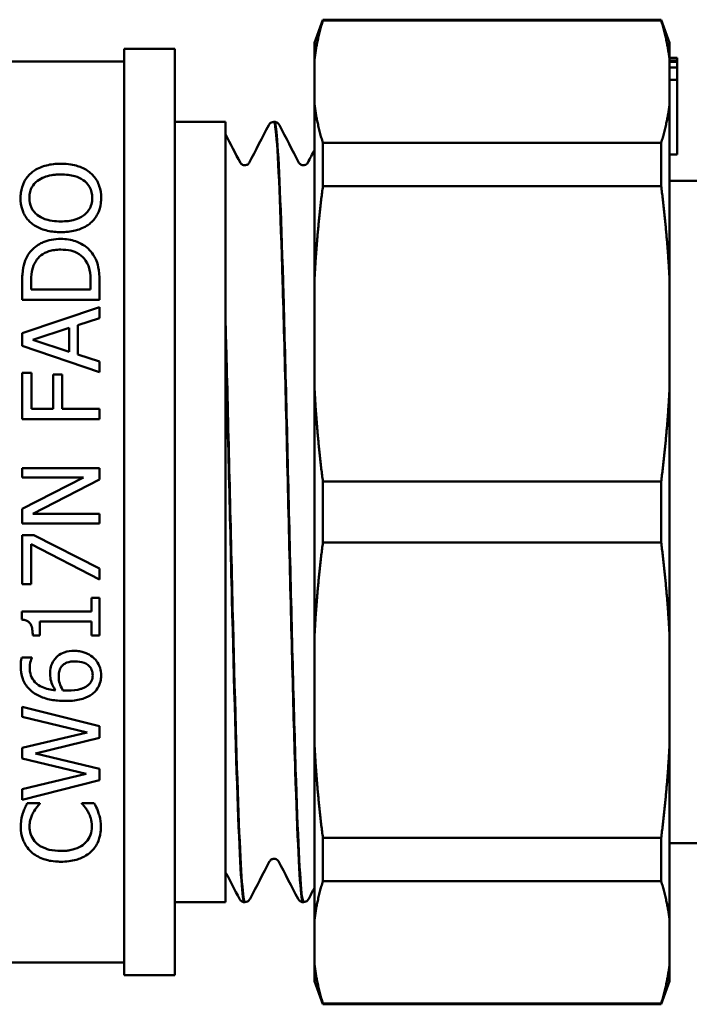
# Model space of a CAD drawing. Header units: millimetres. Extents: x 41 to 192, y 95 to 246.
# Tile 12 of 22: x 80 to 106, y 184 to 223. Entities that reach past the tile are written whole.
import ezdxf

# ---------------------------------------------------------------- set-up
doc = ezdxf.new("R2010")
doc.units = ezdxf.units.MM
doc.layers.add('Видимый контур (ГОСТ)', color=7, linetype='Continuous', lineweight=50)

msp = doc.modelspace()

# ---------------------------------------------------------------- linework, layer by layer
at = {"layer": 'Видимый контур (ГОСТ)'}
for p, q in [((91.513, 221.908), (91.846, 222.824)), ((91.846, 222.786), (91.846, 222.824)), ((105.18, 222.824), (91.846, 222.824)), ((105.18, 222.786), (91.846, 222.786)), ((105.18, 222.824), (105.18, 222.786)), ((105.513, 221.908), (105.18, 222.824)), ((84.013, 221.674), (84.013, 185.174)), ((86.013, 221.674), (84.013, 221.674)), ((86.013, 221.674), (86.013, 185.174)), ((91.513, 221.908), (91.513, 221.229)), ((105.513, 221.229), (105.513, 221.908)), ((84.013, 221.174), (78.513, 221.174)), ((91.513, 219.525), (91.513, 221.229)), ((105.513, 221.314), (105.813, 221.314)), ((105.513, 221.229), (105.513, 219.525)), ((105.513, 221.209), (105.813, 221.209)), ((105.813, 221.314), (105.813, 221.209)), ((105.813, 221.209), (105.813, 221.157)), ((105.513, 221.157), (105.813, 221.157)), ((105.513, 220.935), (105.813, 220.935)), ((105.813, 221.157), (105.813, 220.935)), ((105.813, 220.935), (105.813, 220.46)), ((105.513, 220.46), (105.813, 220.46)), ((105.813, 220.46), (105.813, 217.517)), ((91.513, 219.525), (91.513, 212.503)), ((105.513, 212.503), (105.513, 219.525)), ((86.013, 218.799), (88.013, 218.799)), ((88.013, 218.799), (88.013, 188.049)), ((89.912, 218.799), (89.932, 218.799)), ((91.846, 216.262), (91.846, 217.967)), ((105.18, 217.967), (91.846, 217.967)), ((105.18, 217.967), (105.18, 216.262)), ((105.513, 217.517), (105.813, 217.517)), ((105.18, 216.262), (91.846, 216.262)), ((111.513, 216.474), (105.513, 216.474)), ((79.994, 211.782), (79.994, 212.476)), ((80.345, 212.496), (80.345, 212.187)), ((82.691, 212.187), (82.691, 212.496)), ((83.042, 212.483), (83.042, 211.782)), ((91.513, 208.388), (91.513, 212.503)), ((105.513, 212.503), (105.513, 208.388)), ((82.691, 212.187), (80.345, 212.187)), ((79.994, 211.782), (83.042, 211.782)), ((79.994, 210.465), (83.042, 211.493)), ((83.042, 211.493), (83.042, 211.066)), ((83.042, 211.066), (82.19, 210.789)), ((82.19, 210.789), (82.19, 209.626)), ((88.013, 210.12), (88.013, 210.841)), ((79.994, 209.967), (79.994, 210.465)), ((81.844, 210.678), (80.409, 210.206)), ((81.844, 209.737), (81.844, 210.678)), ((83.042, 208.939), (79.994, 209.967)), ((80.409, 210.206), (81.844, 209.737)), ((82.19, 209.626), (83.042, 209.349)), ((83.042, 209.349), (83.042, 208.939)), ((80.355, 208.904), (79.994, 208.904)), ((79.994, 207.082), (79.994, 208.904)), ((80.355, 208.904), (80.355, 207.487)), ((81.575, 208.845), (81.214, 208.845)), ((81.214, 207.487), (81.214, 208.845)), ((81.575, 208.845), (81.575, 207.487)), ((91.513, 208.388), (91.513, 198.459)), ((105.513, 198.459), (105.513, 208.388)), ((81.214, 207.487), (80.355, 207.487)), ((83.042, 207.487), (81.575, 207.487)), ((83.042, 207.487), (83.042, 207.082)), ((79.994, 207.082), (83.042, 207.082)), ((83.042, 205.155), (79.994, 205.155)), ((79.994, 204.777), (79.994, 205.155)), ((83.042, 205.155), (83.042, 204.7)), ((79.994, 204.777), (82.407, 204.777)), ((79.994, 203.549), (82.407, 204.777)), ((83.042, 204.7), (80.414, 203.352)), ((91.846, 202.218), (91.846, 204.629)), ((105.18, 204.629), (91.846, 204.629)), ((105.18, 204.629), (105.18, 202.218)), ((79.994, 202.974), (79.994, 203.549)), ((83.042, 203.352), (80.414, 203.352)), ((83.042, 203.352), (83.042, 202.974)), ((79.994, 202.974), (83.042, 202.974)), ((80.451, 202.515), (79.994, 202.515)), ((79.994, 200.58), (79.994, 202.515)), ((80.352, 202.154), (80.352, 200.58)), ((83.042, 200.761), (80.352, 202.154)), ((80.451, 202.515), (83.042, 201.196)), ((105.18, 202.218), (91.846, 202.218)), ((83.042, 201.196), (83.042, 200.761)), ((79.994, 200.58), (80.352, 200.58)), ((83.042, 200.04), (82.731, 200.04)), ((82.731, 199.499), (82.731, 200.04)), ((83.042, 200.04), (83.042, 198.553)), ((82.731, 199.499), (79.984, 199.499)), ((79.984, 199.182), (79.984, 199.499)), ((80.688, 199.106), (82.731, 199.106)), ((80.688, 199.106), (80.688, 198.553)), ((82.731, 198.553), (82.731, 199.106)), ((80.409, 198.553), (80.688, 198.553)), ((82.731, 198.553), (83.042, 198.553)), ((91.513, 194.344), (91.513, 198.459)), ((105.513, 198.459), (105.513, 194.344)), ((80.372, 197.688), (79.979, 197.688)), ((80.372, 197.688), (80.372, 197.671)), ((79.994, 195.749), (83.042, 194.983)), ((79.994, 195.351), (79.994, 195.749)), ((82.55, 194.741), (79.994, 195.351)), ((83.042, 194.983), (83.042, 194.529)), ((79.994, 194.129), (82.55, 194.741)), ((83.042, 194.529), (80.513, 193.909)), ((79.994, 193.716), (79.994, 194.129)), ((91.513, 194.344), (91.513, 187.323)), ((105.513, 187.323), (105.513, 194.344)), ((82.521, 193.109), (79.994, 193.716)), ((80.513, 193.909), (83.042, 193.306)), ((83.042, 193.306), (83.042, 192.857)), ((79.994, 192.496), (82.521, 193.109)), ((83.042, 192.857), (79.994, 192.079)), ((79.994, 192.079), (79.994, 192.496)), ((80.686, 191.955), (80.196, 191.955)), ((80.686, 191.955), (80.686, 191.923)), ((82.834, 191.955), (82.35, 191.955)), ((82.35, 191.926), (82.35, 191.955)), ((91.846, 188.88), (91.846, 190.585)), ((105.18, 190.585), (91.846, 190.585)), ((105.18, 190.585), (105.18, 188.88)), ((111.513, 190.374), (105.513, 190.374)), ((105.18, 188.88), (91.846, 188.88)), ((86.013, 188.049), (88.013, 188.049)), ((88.757, 188.049), (88.776, 188.049)), ((91.068, 188.049), (91.087, 188.049)), ((91.513, 185.618), (91.513, 187.323)), ((105.513, 187.323), (105.513, 185.618)), ((84.013, 185.674), (78.513, 185.674)), ((91.513, 185.618), (91.513, 184.939)), ((105.513, 184.939), (105.513, 185.618)), ((86.013, 185.174), (84.013, 185.174)), ((91.513, 184.939), (91.846, 184.024)), ((105.513, 184.939), (105.18, 184.024)), ((91.846, 184.024), (91.846, 184.061)), ((105.18, 184.061), (91.846, 184.061)), ((105.18, 184.024), (91.846, 184.024)), ((105.18, 184.061), (105.18, 184.024))]:
    msp.add_line(p, q, dxfattribs=at)
for points, weights in [([(91.846, 222.786), (91.6, 221.989), (91.513, 221.229)], [1.00020679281, 1.00592234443, 1]), ([(105.513, 221.229), (105.426, 221.989), (105.18, 222.786)], [1, 1.00592234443, 1.00020679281]), ([(91.513, 219.525), (91.6, 218.765), (91.846, 217.967)], [1, 1.00592234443, 1.00020679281]), ([(105.18, 217.967), (105.426, 218.765), (105.513, 219.525)], [1.00020679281, 1.00592234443, 1]), ([(91.846, 216.262), (91.6, 214.337), (91.513, 212.503)], [1.00020679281, 1.00592234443, 1]), ([(105.513, 212.503), (105.426, 214.337), (105.18, 216.262)], [1, 1.00592234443, 1.00020679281]), ([(91.513, 208.388), (91.6, 206.554), (91.846, 204.629)], [1, 1.00592234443, 1.00020679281]), ([(105.18, 204.629), (105.426, 206.554), (105.513, 208.388)], [1.00020679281, 1.00592234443, 1]), ([(91.846, 202.218), (91.6, 200.293), (91.513, 198.459)], [1.00020679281, 1.00592234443, 1]), ([(105.513, 198.459), (105.426, 200.293), (105.18, 202.218)], [1, 1.00592234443, 1.00020679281]), ([(91.513, 194.344), (91.6, 192.51), (91.846, 190.585)], [1, 1.00592234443, 1.00020679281]), ([(105.18, 190.585), (105.426, 192.51), (105.513, 194.344)], [1.00020679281, 1.00592234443, 1]), ([(91.846, 188.88), (91.6, 188.082), (91.513, 187.323)], [1.00020679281, 1.00592234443, 1]), ([(105.513, 187.323), (105.426, 188.082), (105.18, 188.88)], [1, 1.00592234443, 1.00020679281]), ([(91.513, 185.618), (91.6, 184.858), (91.846, 184.061)], [1, 1.00592234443, 1.00020679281]), ([(105.18, 184.061), (105.426, 184.858), (105.513, 185.618)], [1.00020679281, 1.00592234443, 1])]:
    msp.add_rational_spline(points, weights, degree=2, dxfattribs=at)
for points in [[(88.94, 217.185), (89.197, 217.679), (89.454, 218.172), (89.711, 218.666)], [(90.133, 218.666), (90.39, 218.172), (90.647, 217.679), (90.904, 217.185)], [(88.013, 218.298), (88.206, 217.927), (88.399, 217.556), (88.593, 217.185)], [(91.251, 217.185), (91.338, 217.353), (91.426, 217.52), (91.513, 217.687)], [(89.748, 189.662), (89.491, 189.168), (89.234, 188.675), (88.977, 188.181)], [(90.867, 188.181), (90.61, 188.675), (90.353, 189.168), (90.096, 189.662)], [(88.556, 188.181), (88.375, 188.529), (88.194, 188.876), (88.013, 189.223)], [(91.513, 188.613), (91.438, 188.469), (91.363, 188.325), (91.288, 188.181)]]:
    msp.add_open_spline(points, degree=3, dxfattribs=at)
for points, knots in [([(89.711, 218.666), (89.721, 218.684), (89.734, 218.707), (89.776, 218.747), (89.795, 218.762), (89.845, 218.788), (89.878, 218.797), (89.912, 218.799)], [0, 0, 0, 0, 0.03596391, 0.03596391, 0.05467698, 0.05467698, 0.07406331, 0.07406331, 0.07406331, 0.07406331]), ([(89.912, 218.79), (89.944, 218.794), (89.976, 218.628), (90.007, 218.288), (90.091, 217.398), (90.174, 215.323), (90.257, 212.511), (90.341, 209.704), (90.424, 206.184), (90.507, 202.708), (90.59, 199.234), (90.674, 195.83), (90.757, 193.227), (90.84, 190.626), (90.923, 188.844), (91.006, 188.264), (91.027, 188.121), (91.047, 188.051), (91.068, 188.053)], [-28.275278, -28.275278, -28.275278, -28.275278, -28.015984, -28.015984, -28.015984, -27.335919, -27.335919, -27.335919, -26.656959, -26.656959, -26.656959, -25.97847, -25.97847, -25.97847, -25.300438, -25.300438, -25.300438, -25.132741, -25.132741, -25.132741, -25.132741]), ([(89.932, 218.799), (89.978, 218.797), (90.022, 218.779), (90.078, 218.741), (90.095, 218.721), (90.119, 218.69), (90.126, 218.677), (90.133, 218.666)], [0, 0, 0, 0, 0.02670637, 0.02670637, 0.05144768, 0.05144768, 0.07402667, 0.07402667, 0.07402667, 0.07402667]), ([(91.088, 188.052), (91.071, 188.05), (91.055, 188.094), (91.038, 188.187), (90.955, 188.651), (90.872, 190.317), (90.789, 192.827), (90.706, 195.335), (90.624, 198.669), (90.541, 202.118), (90.458, 205.563), (90.375, 209.1), (90.293, 211.974), (90.21, 214.845), (90.127, 217.036), (90.045, 218.08), (90.007, 218.555), (89.969, 218.791), (89.932, 218.79)], [18.848612, 18.848612, 18.848612, 18.848612, 18.983946, 18.983946, 18.983946, 19.66, 19.66, 19.66, 20.335345, 20.335345, 20.335345, 21.010045, 21.010045, 21.010045, 21.684161, 21.684161, 21.684161, 21.991149, 21.991149, 21.991149, 21.991149]), ([(81.518, 217.147), (81.322, 217.147), (81.129, 217.128), (80.792, 217.041), (80.626, 216.977), (80.428, 216.85), (80.384, 216.817), (80.342, 216.781)], [-0.1555716, -0.1555716, -0.1555716, -0.1555716, -0.0823732, -0.0823732, -0.0200855, -0.0200855, 0, 0, 0, 0]), ([(82.691, 216.781), (82.634, 216.831), (82.571, 216.877), (82.432, 216.958), (82.357, 216.993), (82.158, 217.067), (81.982, 217.119), (81.662, 217.144), (81.59, 217.147), (81.518, 217.147)], [-0.1997804, -0.1997804, -0.1997804, -0.1997804, -0.1480621, -0.1480621, -0.096714, -0.096714, -0.0215735, -0.0215735, 0, 0, 0, 0]), ([(88.593, 217.185), (88.596, 217.178), (88.603, 217.164), (88.638, 217.131), (88.655, 217.117), (88.703, 217.095), (88.734, 217.087), (88.766, 217.087)], [0, 0, 0, 0, 0.03591056, 0.03591056, 0.05475101, 0.05475101, 0.0742922, 0.0742922, 0.0742922, 0.0742922]), ([(88.766, 217.087), (88.812, 217.087), (88.855, 217.104), (88.905, 217.138), (88.918, 217.153), (88.934, 217.174), (88.937, 217.181), (88.94, 217.185)], [0, 0, 0, 0, 0.02786016, 0.02786016, 0.05200727, 0.05200727, 0.07426014, 0.07426014, 0.07426014, 0.07426014]), ([(90.904, 217.185), (90.908, 217.178), (90.915, 217.164), (90.949, 217.131), (90.966, 217.117), (91.014, 217.095), (91.046, 217.087), (91.078, 217.087)], [0, 0, 0, 0, 0.03591056, 0.03591056, 0.05475101, 0.05475101, 0.0742922, 0.0742922, 0.0742922, 0.0742922]), ([(91.078, 217.087), (91.123, 217.087), (91.167, 217.104), (91.216, 217.138), (91.229, 217.153), (91.245, 217.174), (91.249, 217.181), (91.251, 217.185)], [0, 0, 0, 0, 0.02786016, 0.02786016, 0.05200727, 0.05200727, 0.07426014, 0.07426014, 0.07426014, 0.07426014]), ([(80.342, 216.781), (80.228, 216.68), (80.141, 216.564), (80.004, 216.3), (79.961, 216.155), (79.934, 215.933), (79.93, 215.866), (79.93, 215.798)], [-0.1502471, -0.1502471, -0.1502471, -0.1502471, -0.0929144, -0.0929144, -0.0279091, -0.0279091, 0, 0, 0, 0]), ([(80.597, 216.475), (80.676, 216.536), (80.769, 216.585), (80.94, 216.648), (81.035, 216.678), (81.224, 216.708), (81.28, 216.714), (81.366, 216.72), (81.396, 216.722), (81.457, 216.724), (81.487, 216.725), (81.518, 216.725)], [-0.1409058, -0.1409058, -0.1409058, -0.1409058, -0.0762699, -0.0762699, -0.0351924, -0.0351924, -0.0181397, -0.0181397, -0.0092076, -0.0092076, 0, 0, 0, 0]), ([(81.518, 216.725), (81.617, 216.725), (81.716, 216.719), (81.901, 216.696), (81.987, 216.68), (82.193, 216.62), (82.304, 216.569), (82.473, 216.45), (82.573, 216.364), (82.725, 216.098), (82.755, 215.95), (82.755, 215.801)], [-0.3056516, -0.3056516, -0.3056516, -0.3056516, -0.249763, -0.249763, -0.1990924, -0.1990924, -0.1223576, -0.1223576, -0.0617098, -0.0617098, 0, 0, 0, 0]), ([(83.106, 215.798), (83.106, 215.959), (83.084, 216.117), (82.986, 216.409), (82.916, 216.539), (82.775, 216.702), (82.735, 216.743), (82.691, 216.781)], [-0.1493587, -0.1493587, -0.1493587, -0.1493587, -0.0834725, -0.0834725, -0.0217367, -0.0217367, 0, 0, 0, 0]), ([(80.28, 215.801), (80.28, 215.987), (80.326, 216.124), (80.43, 216.317), (80.501, 216.402), (80.597, 216.475)], [-0.0880621, -0.0880621, -0.0880621, -0.0880621, -0.04275425, -0.04275425, 0, 0, 0, 0]), ([(79.93, 215.798), (79.93, 215.645), (79.949, 215.488), (80.035, 215.23), (80.095, 215.092), (80.25, 214.906), (80.293, 214.86), (80.342, 214.818)], [-0.1811115, -0.1811115, -0.1811115, -0.1811115, -0.0861886, -0.0861886, -0.0220599, -0.0220599, 0, 0, 0, 0]), ([(80.597, 215.124), (80.543, 215.165), (80.496, 215.211), (80.404, 215.322), (80.375, 215.377), (80.3, 215.539), (80.28, 215.673), (80.28, 215.801)], [-0.08137304, -0.08137304, -0.08137304, -0.08137304, -0.06862324, -0.06862324, -0.05250186, -0.05250186, 0, 0, 0, 0]), ([(82.755, 215.801), (82.755, 215.717), (82.746, 215.632), (82.702, 215.474), (82.671, 215.401), (82.557, 215.225), (82.473, 215.152), (82.313, 215.035), (82.201, 214.983), (81.9, 214.893), (81.707, 214.874), (81.518, 214.874)], [-0.1599279, -0.1599279, -0.1599279, -0.1599279, -0.1405295, -0.1405295, -0.123149, -0.123149, -0.0966143, -0.0966143, -0.0566628, -0.0566628, 0, 0, 0, 0]), ([(82.691, 214.815), (82.809, 214.919), (82.898, 215.036), (83.036, 215.303), (83.076, 215.451), (83.103, 215.665), (83.106, 215.732), (83.106, 215.798)], [-0.1410813, -0.1410813, -0.1410813, -0.1410813, -0.0874494, -0.0874494, -0.0272641, -0.0272641, 0, 0, 0, 0]), ([(81.518, 214.874), (81.405, 214.874), (81.291, 214.881), (81.048, 214.918), (80.953, 214.947), (80.78, 215.007), (80.681, 215.058), (80.597, 215.124)], [-0.07489996, -0.07489996, -0.07489996, -0.07489996, -0.05722175, -0.05722175, -0.03616658, -0.03616658, 0, 0, 0, 0]), ([(80.342, 214.818), (80.457, 214.722), (80.59, 214.644), (80.903, 214.52), (81.071, 214.483), (81.34, 214.456), (81.429, 214.452), (81.518, 214.452)], [-0.1316157, -0.1316157, -0.1316157, -0.1316157, -0.0811755, -0.0811755, -0.0267047, -0.0267047, 0, 0, 0, 0]), ([(81.518, 214.452), (81.709, 214.452), (81.901, 214.47), (82.201, 214.545), (82.37, 214.598), (82.591, 214.735), (82.643, 214.774), (82.691, 214.815)], [-0.1829078, -0.1829078, -0.1829078, -0.1829078, -0.0846663, -0.0846663, -0.0215909, -0.0215909, 0, 0, 0, 0]), ([(81.52, 214.185), (81.395, 214.185), (81.269, 214.176), (81.033, 214.132), (80.925, 214.1), (80.706, 214.006), (80.55, 213.92), (80.339, 213.709), (80.284, 213.64), (80.236, 213.568)], [-0.2288069, -0.2288069, -0.2288069, -0.2288069, -0.1618949, -0.1618949, -0.0999317, -0.0999317, -0.0300169, -0.0300169, 0, 0, 0, 0]), ([(82.797, 213.563), (82.739, 213.651), (82.67, 213.731), (82.507, 213.877), (82.416, 213.94), (82.193, 214.061), (82.03, 214.128), (81.72, 214.178), (81.62, 214.185), (81.52, 214.185)], [-0.2013695, -0.2013695, -0.2013695, -0.2013695, -0.1481635, -0.1481635, -0.0948738, -0.0948738, -0.029976, -0.029976, 0, 0, 0, 0]), ([(80.236, 213.568), (80.17, 213.468), (80.122, 213.357), (80.047, 213.125), (80.019, 212.99), (79.997, 212.686), (79.994, 212.58), (79.994, 212.476)], [-0.1730236, -0.1730236, -0.1730236, -0.1730236, -0.1070607, -0.1070607, -0.0361121, -0.0361121, 0, 0, 0, 0]), ([(80.527, 213.301), (80.583, 213.392), (80.654, 213.474), (80.831, 213.609), (80.931, 213.66), (81.114, 213.719), (81.188, 213.736), (81.305, 213.752), (81.346, 213.756), (81.43, 213.762), (81.473, 213.763), (81.515, 213.763)], [-0.1206521, -0.1206521, -0.1206521, -0.1206521, -0.0840808, -0.0840808, -0.0483514, -0.0483514, -0.0252215, -0.0252215, -0.0128673, -0.0128673, 0, 0, 0, 0]), ([(81.515, 213.763), (81.648, 213.763), (81.784, 213.752), (82.005, 213.7), (82.12, 213.662), (82.34, 213.52), (82.423, 213.435), (82.489, 213.338)], [-0.1443218, -0.1443218, -0.1443218, -0.1443218, -0.0837115, -0.0837115, -0.0399546, -0.0399546, 0, 0, 0, 0]), ([(83.042, 212.483), (83.042, 213.003), (82.965, 213.233), (82.866, 213.446), (82.833, 213.505), (82.797, 213.563)], [-0.08236916, -0.08236916, -0.08236916, -0.08236916, -0.02349354, -0.02349354, 0, 0, 0, 0]), ([(80.345, 212.496), (80.345, 212.745), (80.372, 212.885), (80.416, 213.076), (80.463, 213.191), (80.527, 213.301)], [-0.06852266, -0.06852266, -0.06852266, -0.06852266, -0.04382002, -0.04382002, 0, 0, 0, 0]), ([(82.489, 213.338), (82.598, 213.182), (82.633, 213.037), (82.68, 212.817), (82.691, 212.653), (82.691, 212.496)], [-0.07909629, -0.07909629, -0.07909629, -0.07909629, -0.0546107, -0.0546107, 0, 0, 0, 0]), ([(88.776, 188.049), (88.697, 188.049), (88.617, 189.157), (88.538, 191.162), (88.455, 193.245), (88.372, 196.283), (88.29, 199.629), (88.207, 202.976), (88.125, 206.61), (88.042, 209.757), (88.032, 210.126), (88.023, 210.487), (88.013, 210.841)], [25.131797, 25.131797, 25.131797, 25.131797, 25.780424, 25.780424, 25.780424, 26.454154, 26.454154, 26.454154, 27.12813, 27.12813, 27.12813, 27.206995, 27.206995, 27.206995, 27.206995]), ([(88.013, 210.12), (88.096, 207.008), (88.178, 203.38), (88.261, 200.009), (88.344, 196.638), (88.427, 193.548), (88.509, 191.395), (88.592, 189.249), (88.674, 188.049), (88.757, 188.049)], [-33.437391, -33.437391, -33.437391, -33.437391, -32.76276, -32.76276, -32.76276, -32.088279, -32.088279, -32.088279, -31.415927, -31.415927, -31.415927, -31.415927]), ([(79.984, 199.182), (80.039, 199.178), (80.096, 199.168), (80.187, 199.135), (80.224, 199.115), (80.293, 199.058), (80.316, 199.024), (80.363, 198.934), (80.381, 198.864), (80.404, 198.718), (80.409, 198.633), (80.409, 198.553)], [-0.07751743, -0.07751743, -0.07751743, -0.07751743, -0.06544924, -0.06544924, -0.05628194, -0.05628194, -0.04565925, -0.04565925, -0.02504115, -0.02504115, 0, 0, 0, 0]), ([(82.054, 197.952), (81.918, 197.952), (81.781, 197.936), (81.559, 197.86), (81.474, 197.814), (81.352, 197.713), (81.312, 197.669), (81.276, 197.621)], [-0.0892342, -0.0892342, -0.0892342, -0.0892342, -0.0486225, -0.0486225, -0.01851521, -0.01851521, 0, 0, 0, 0]), ([(82.82, 197.666), (82.748, 197.737), (82.664, 197.793), (82.5, 197.873), (82.396, 197.915), (82.187, 197.948), (82.121, 197.952), (82.054, 197.952)], [-0.1193679, -0.1193679, -0.1193679, -0.1193679, -0.0634137, -0.0634137, -0.0199875, -0.0199875, 0, 0, 0, 0]), ([(79.979, 197.688), (79.968, 197.654), (79.946, 197.576), (79.938, 197.399), (79.937, 197.371), (79.937, 197.342)], [-0.05629418, -0.05629418, -0.05629418, -0.05629418, -0.00905678, -0.00905678, 0, 0, 0, 0]), ([(80.29, 197.288), (80.29, 197.45), (80.326, 197.556), (80.354, 197.632), (80.362, 197.652), (80.372, 197.671)], [-0.02544393, -0.02544393, -0.02544393, -0.02544393, -0.00654552, -0.00654552, 0, 0, 0, 0]), ([(81.276, 197.621), (81.225, 197.553), (81.18, 197.479), (81.139, 197.372), (81.114, 197.299), (81.097, 197.128), (81.096, 197.079), (81.096, 197.031)], [-0.1641932, -0.1641932, -0.1641932, -0.1641932, -0.0550098, -0.0550098, -0.0154238, -0.0154238, 0, 0, 0, 0]), ([(81.54, 197.33), (81.569, 197.365), (81.601, 197.397), (81.683, 197.456), (81.724, 197.476), (81.85, 197.524), (81.959, 197.537), (82.071, 197.537)], [-0.05490413, -0.05490413, -0.05490413, -0.05490413, -0.04514539, -0.04514539, -0.03360261, -0.03360261, 0, 0, 0, 0]), ([(82.071, 197.537), (82.195, 197.537), (82.326, 197.523), (82.523, 197.446), (82.578, 197.405), (82.666, 197.321), (82.703, 197.268), (82.76, 197.138), (82.773, 197.063), (82.773, 196.987)], [-0.08489617, -0.08489617, -0.08489617, -0.08489617, -0.06181394, -0.06181394, -0.04502512, -0.04502512, -0.02436981, -0.02436981, 0, 0, 0, 0]), ([(83.106, 196.984), (83.106, 197.085), (83.093, 197.186), (83.025, 197.398), (82.972, 197.483), (82.897, 197.585), (82.86, 197.627), (82.82, 197.666)], [-0.05887497, -0.05887497, -0.05887497, -0.05887497, -0.039661, -0.039661, -0.01723177, -0.01723177, 0, 0, 0, 0]), ([(79.937, 197.342), (79.937, 197.175), (79.96, 197.009), (80.072, 196.704), (80.153, 196.573), (80.304, 196.409), (80.363, 196.356), (80.429, 196.31)], [-0.1178962, -0.1178962, -0.1178962, -0.1178962, -0.0700671, -0.0700671, -0.0247879, -0.0247879, 0, 0, 0, 0]), ([(81.308, 196.396), (81.123, 196.413), (80.933, 196.451), (80.686, 196.568), (80.587, 196.627), (80.426, 196.8), (80.373, 196.888), (80.304, 197.083), (80.29, 197.185), (80.29, 197.288)], [-0.1901632, -0.1901632, -0.1901632, -0.1901632, -0.1067414, -0.1067414, -0.0658999, -0.0658999, -0.032768, -0.032768, 0, 0, 0, 0]), ([(81.434, 196.94), (81.434, 197.045), (81.449, 197.128), (81.476, 197.228), (81.502, 197.282), (81.54, 197.33)], [-0.0330315, -0.0330315, -0.0330315, -0.0330315, -0.01917112, -0.01917112, 0, 0, 0, 0]), ([(81.096, 197.031), (81.096, 196.94), (81.106, 196.849), (81.156, 196.668), (81.195, 196.585), (81.254, 196.478), (81.28, 196.437), (81.308, 196.396)], [-0.0608516, -0.0608516, -0.0608516, -0.0608516, -0.03893472, -0.03893472, -0.01560747, -0.01560747, 0, 0, 0, 0]), ([(81.602, 196.396), (81.531, 196.511), (81.496, 196.603), (81.448, 196.752), (81.434, 196.845), (81.434, 196.94)], [-0.05028112, -0.05028112, -0.05028112, -0.05028112, -0.03049762, -0.03049762, 0, 0, 0, 0]), ([(82.773, 196.987), (82.773, 196.949), (82.769, 196.911), (82.754, 196.838), (82.742, 196.801), (82.697, 196.707), (82.652, 196.653), (82.6, 196.606)], [-0.04538319, -0.04538319, -0.04538319, -0.04538319, -0.03327721, -0.03327721, -0.02169801, -0.02169801, 0, 0, 0, 0]), ([(82.829, 196.312), (82.901, 196.379), (82.96, 196.454), (83.049, 196.626), (83.078, 196.719), (83.102, 196.871), (83.106, 196.927), (83.106, 196.984)], [-0.08012281, -0.08012281, -0.08012281, -0.08012281, -0.04951177, -0.04951177, -0.01825366, -0.01825366, 0, 0, 0, 0]), ([(81.795, 196.389), (81.735, 196.389), (81.699, 196.391), (81.66, 196.393), (81.631, 196.395), (81.602, 196.396)], [-0.01198371, -0.01198371, -0.01198371, -0.01198371, -0.00865281, -0.00865281, 0, 0, 0, 0]), ([(82.6, 196.606), (82.563, 196.572), (82.52, 196.544), (82.409, 196.486), (82.341, 196.462), (82.157, 196.404), (81.973, 196.389), (81.795, 196.389)], [-0.07593606, -0.07593606, -0.07593606, -0.07593606, -0.06689551, -0.06689551, -0.05363552, -0.05363552, 0, 0, 0, 0]), ([(80.429, 196.31), (80.558, 196.217), (80.701, 196.147), (81.052, 196.031), (81.244, 196.004), (81.49, 195.981), (81.597, 195.976), (81.703, 195.976)], [-0.1069601, -0.1069601, -0.1069601, -0.1069601, -0.0740139, -0.0740139, -0.031972, -0.031972, 0, 0, 0, 0]), ([(81.703, 195.976), (81.886, 195.976), (82.078, 195.99), (82.449, 196.074), (82.582, 196.138), (82.727, 196.226), (82.781, 196.266), (82.829, 196.312)], [-0.08123201, -0.08123201, -0.08123201, -0.08123201, -0.05228334, -0.05228334, -0.02085044, -0.02085044, 0, 0, 0, 0]), ([(80.196, 191.955), (80.167, 191.899), (80.139, 191.843), (80.087, 191.731), (80.063, 191.676), (80.034, 191.596), (80.026, 191.573), (80.019, 191.55)], [-0.05646436, -0.05646436, -0.05646436, -0.05646436, -0.03291877, -0.03291877, -0.00943438, -0.00943438, 0, 0, 0, 0]), ([(80.431, 191.58), (80.473, 191.655), (80.527, 191.742), (80.66, 191.895), (80.673, 191.909), (80.686, 191.923)], [-0.07193103, -0.07193103, -0.07193103, -0.07193103, -0.00659642, -0.00659642, 0, 0, 0, 0]), ([(82.35, 191.926), (82.378, 191.897), (82.461, 191.815), (82.566, 191.651), (82.581, 191.627), (82.595, 191.602)], [-0.07180448, -0.07180448, -0.07180448, -0.07180448, -0.01071747, -0.01071747, 0, 0, 0, 0]), ([(83.007, 191.55), (82.964, 191.689), (82.928, 191.755), (82.856, 191.908), (82.845, 191.932), (82.834, 191.955)], [-0.06357707, -0.06357707, -0.06357707, -0.06357707, -0.00970425, -0.00970425, 0, 0, 0, 0]), ([(80.019, 191.55), (79.99, 191.456), (79.952, 191.311), (79.94, 191.081), (79.94, 191.047), (79.94, 191.014)], [-0.09442582, -0.09442582, -0.09442582, -0.09442582, -0.01374875, -0.01374875, 0, 0, 0, 0]), ([(80.285, 191.012), (80.285, 191.118), (80.296, 191.292), (80.402, 191.525), (80.416, 191.552), (80.431, 191.58)], [-0.09825711, -0.09825711, -0.09825711, -0.09825711, -0.01180748, -0.01180748, 0, 0, 0, 0]), ([(82.595, 191.602), (82.644, 191.512), (82.721, 191.354), (82.744, 191.088), (82.746, 191.05), (82.746, 191.012)], [-0.109251, -0.109251, -0.109251, -0.109251, -0.0156701, -0.0156701, 0, 0, 0, 0]), ([(83.096, 191.007), (83.096, 191.189), (83.079, 191.309), (83.027, 191.49), (83.017, 191.52), (83.007, 191.55)], [-0.07410937, -0.07410937, -0.07410937, -0.07410937, -0.01230512, -0.01230512, 0, 0, 0, 0]), ([(79.94, 191.014), (79.94, 190.85), (79.962, 190.688), (80.05, 190.439), (80.114, 190.292), (80.278, 190.101), (80.317, 190.062), (80.359, 190.024)], [-0.2215487, -0.2215487, -0.2215487, -0.2215487, -0.0979623, -0.0979623, -0.0212204, -0.0212204, 0, 0, 0, 0]), ([(80.599, 190.337), (80.512, 190.412), (80.445, 190.495), (80.354, 190.658), (80.312, 190.758), (80.288, 190.926), (80.285, 190.969), (80.285, 191.012)], [-0.1356729, -0.1356729, -0.1356729, -0.1356729, -0.0703399, -0.0703399, -0.017751, -0.017751, 0, 0, 0, 0]), ([(82.746, 191.012), (82.746, 190.906), (82.728, 190.802), (82.645, 190.575), (82.579, 190.489), (82.503, 190.403), (82.474, 190.374), (82.442, 190.347)], [-0.06576737, -0.06576737, -0.06576737, -0.06576737, -0.04348118, -0.04348118, -0.01523791, -0.01523791, 0, 0, 0, 0]), ([(82.696, 190.026), (82.811, 190.131), (82.898, 190.25), (83.013, 190.486), (83.063, 190.631), (83.093, 190.878), (83.096, 190.942), (83.096, 191.007)], [-0.1942545, -0.1942545, -0.1942545, -0.1942545, -0.1036947, -0.1036947, -0.0267855, -0.0267855, 0, 0, 0, 0]), ([(81.52, 190.066), (81.364, 190.066), (81.21, 190.081), (80.964, 190.142), (80.831, 190.185), (80.667, 190.285), (80.632, 190.31), (80.599, 190.337)], [-0.1398477, -0.1398477, -0.1398477, -0.1398477, -0.0657569, -0.0657569, -0.0153766, -0.0153766, 0, 0, 0, 0]), ([(82.442, 190.347), (82.363, 190.281), (82.27, 190.225), (82.04, 190.127), (81.933, 190.105), (81.82, 190.085), (81.763, 190.078), (81.676, 190.07), (81.646, 190.069), (81.584, 190.066), (81.552, 190.066), (81.52, 190.066)], [-0.06887226, -0.06887226, -0.06887226, -0.06887226, -0.05373728, -0.05373728, -0.03587517, -0.03587517, -0.01863215, -0.01863215, -0.00949587, -0.00949587, 0, 0, 0, 0]), ([(80.359, 190.024), (80.482, 189.915), (80.63, 189.825), (80.912, 189.718), (81.07, 189.671), (81.374, 189.646), (81.447, 189.643), (81.52, 189.643)], [-0.2073781, -0.2073781, -0.2073781, -0.2073781, -0.0918208, -0.0918208, -0.0219242, -0.0219242, 0, 0, 0, 0]), ([(81.52, 189.643), (81.627, 189.643), (81.734, 189.649), (81.936, 189.674), (82.032, 189.693), (82.247, 189.754), (82.41, 189.814), (82.612, 189.954), (82.656, 189.989), (82.696, 190.026)], [-0.1905345, -0.1905345, -0.1905345, -0.1905345, -0.1373497, -0.1373497, -0.0876547, -0.0876547, -0.0205134, -0.0205134, 0, 0, 0, 0]), ([(89.922, 189.76), (89.876, 189.76), (89.833, 189.743), (89.783, 189.709), (89.77, 189.694), (89.755, 189.673), (89.751, 189.666), (89.748, 189.662)], [0, 0, 0, 0, 0.02786016, 0.02786016, 0.05200727, 0.05200727, 0.07426014, 0.07426014, 0.07426014, 0.07426014]), ([(90.096, 189.662), (90.092, 189.669), (90.085, 189.683), (90.05, 189.716), (90.033, 189.73), (89.986, 189.752), (89.954, 189.76), (89.922, 189.76)], [0, 0, 0, 0, 0.03591056, 0.03591056, 0.05475101, 0.05475101, 0.0742922, 0.0742922, 0.0742922, 0.0742922]), ([(88.756, 188.049), (88.71, 188.05), (88.666, 188.068), (88.61, 188.106), (88.593, 188.126), (88.569, 188.157), (88.562, 188.17), (88.556, 188.181)], [0, 0, 0, 0, 0.02670637, 0.02670637, 0.05144768, 0.05144768, 0.07402667, 0.07402667, 0.07402667, 0.07402667]), ([(88.977, 188.181), (88.967, 188.163), (88.955, 188.14), (88.913, 188.1), (88.894, 188.085), (88.843, 188.059), (88.81, 188.05), (88.776, 188.049)], [0, 0, 0, 0, 0.03596391, 0.03596391, 0.05467698, 0.05467698, 0.07406331, 0.07406331, 0.07406331, 0.07406331]), ([(91.068, 188.049), (91.021, 188.05), (90.978, 188.068), (90.921, 188.106), (90.904, 188.126), (90.881, 188.157), (90.873, 188.17), (90.867, 188.181)], [0, 0, 0, 0, 0.02670637, 0.02670637, 0.05144768, 0.05144768, 0.07402667, 0.07402667, 0.07402667, 0.07402667]), ([(91.288, 188.181), (91.279, 188.163), (91.266, 188.14), (91.224, 188.1), (91.205, 188.085), (91.154, 188.059), (91.121, 188.05), (91.088, 188.049)], [0, 0, 0, 0, 0.03596391, 0.03596391, 0.05467698, 0.05467698, 0.07406331, 0.07406331, 0.07406331, 0.07406331])]:
    msp.add_open_spline(points, degree=3, knots=knots, dxfattribs=at)

doc.saveas('drawing.dxf')
